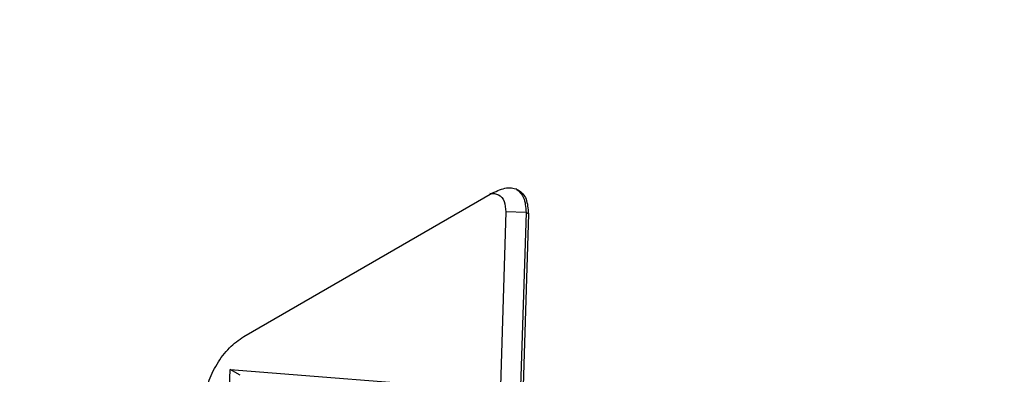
# Model space of a CAD drawing. Header units: millimetres. Extents: x -0.57 to 0.95, y -0.4 to 0.71.
# Tile 163 of 256: x 0.7614 to 0.8174, y -0.2224 to -0.2022. Entities that reach past the tile are written whole.
import ezdxf

# ---------------------------------------------------------------- set-up
doc = ezdxf.new("R2010")
doc.units = ezdxf.units.MM
doc.layers.add('FORMAT', color=7, linetype='Continuous')

msp = doc.modelspace()

# ---------------------------------------------------------------- linework, layer by layer
at = {"layer": 'FORMAT', "color": 7, "linetype": 'Continuous', "lineweight": 25}
for p, q in [((0.774167, -0.220216), (0.788309, -0.212052)), ((0.789074, -0.213134), (0.787761, -0.25642)), ((0.790225, -0.213157), (0.788873, -0.256442)), ((0.790356, -0.213232), (0.789024, -0.25653)), ((0.790225, -0.213157), (0.789074, -0.213134)), ((0.790356, -0.213232), (0.790225, -0.213157)), ((0.772819, -0.240614), (0.77339, -0.222086)), ((0.77339, -0.222086), (0.787247, -0.223186)), ((0.773956, -0.222413), (0.77339, -0.222086))]:
    msp.add_line(p, q, dxfattribs=at)
for points, knots in [([(0.817429, -0.136228), (0.809834, -0.1405), (0.794639, -0.149046), (0.771797, -0.163195), (0.748959, -0.178297), (0.726163, -0.194417), (0.703477, -0.211504), (0.680928, -0.229452), (0.666054, -0.242168), (0.658619, -0.248523)], [0, 0, 0, 0, 0.142674, 0.285454, 0.428472, 0.571526, 0.714544, 0.857325, 1, 1, 1, 1]), ([(0.78817, -0.212066), (0.788343, -0.212076), (0.788691, -0.212095), (0.789024, -0.212489), (0.789057, -0.212919), (0.789074, -0.213134)], [0, 0, 0, 0, 0.333379, 0.666654, 1, 1, 1, 1]), ([(0.788309, -0.212052), (0.788586, -0.211927), (0.789139, -0.211679), (0.789823, -0.21183), (0.790289, -0.212341), (0.790334, -0.212935), (0.790356, -0.213232)], [0, 0, 0, 0, 0.249997, 0.499775, 0.749443, 1, 1, 1, 1]), ([(0.789642, -0.211807), (0.789815, -0.211953), (0.79016, -0.212247), (0.790203, -0.212853), (0.790225, -0.213157)], [0, 0, 0, 0, 0.499713, 1, 1, 1, 1]), ([(0.771971, -0.223846), (0.772013, -0.223512), (0.772096, -0.222845), (0.772611, -0.221768), (0.773329, -0.220807), (0.773887, -0.220413), (0.774167, -0.220216)], [0, 0, 0, 0, 0.249997, 0.499775, 0.749443, 1, 1, 1, 1])]:
    msp.add_open_spline(points, degree=3, knots=knots, dxfattribs=at)

doc.saveas('drawing.dxf')
